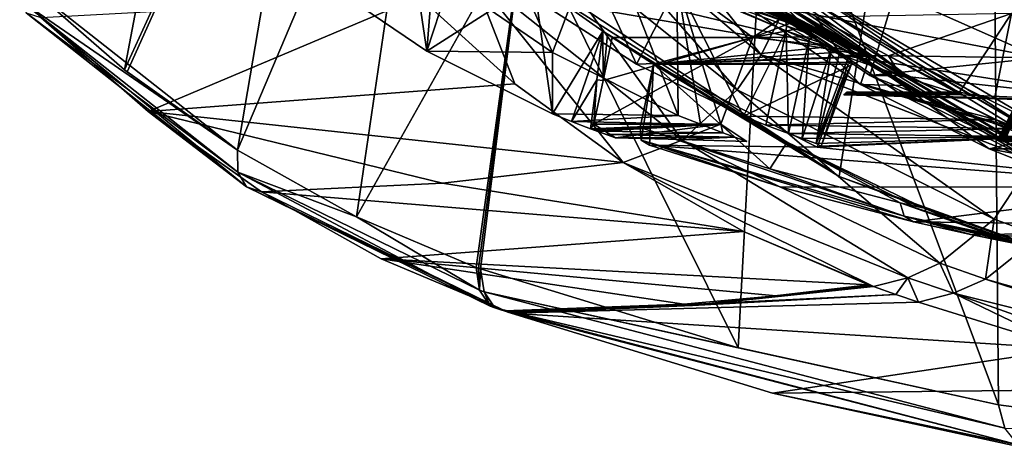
# Model space of a CAD drawing. Header units: metres. Extents: x -150 to 307, y -550 to 84.
# Tile 218 of 256: x 172 to 192, y -59 to -50. Entities that reach past the tile are written whole.
import ezdxf

# ---------------------------------------------------------------- set-up
doc = ezdxf.new("R2010")
doc.units = ezdxf.units.M
doc.layers.add('solid_26006363', color=7, linetype='CONTINUOUS')

msp = doc.modelspace()

# ---------------------------------------------------------------- linework, layer by layer
at = {"layer": 'solid_26006363'}
for points in [[(191.751968, -36.109638, 906.630066), (189.043106, -53.510475, 898.924683), (181.473862, -48.523788, 892.180725)], [(191.751968, -36.109638, 906.630066), (196.982224, -56.357677, 905.998169), (189.043106, -53.510475, 898.924683)], [(191.751968, -36.109638, 906.630066), (198.412628, -38.132488, 912.564453), (196.982224, -56.357677, 905.998169)], [(176.492813, -41.099052, 893.02002), (172.473587, -49.536057, 886.219849), (174.548615, -51.348377, 888.065308)], [(178.633972, -42.417931, 894.968262), (176.492813, -41.099052, 893.02002), (174.548615, -51.348377, 888.065308)], [(178.633972, -42.417931, 894.968262), (174.548615, -51.348377, 888.065308), (174.599274, -51.388405, 888.110352)], [(178.633972, -42.417931, 894.968262), (174.599274, -51.388405, 888.110352), (176.839172, -52.977718, 890.10498)], [(180.839264, -43.515701, 896.967285), (178.633972, -42.417931, 894.968262), (176.839172, -52.977718, 890.10498)], [(180.678864, -50.967834, 890.634216), (178.230392, -49.30151, 888.494507), (179.447861, -42.695282, 891.622009)], [(180.678864, -50.967834, 890.634216), (179.447861, -42.695282, 891.622009), (181.473862, -48.523788, 892.180725)], [(180.839264, -43.515701, 896.967285), (176.839172, -52.977718, 890.10498), (179.250671, -54.327988, 892.254761)], [(182.65593, -48.26078, 897.525696), (180.839264, -43.515701, 896.967285), (179.250671, -54.327988, 892.254761)], [(187.598969, -45.674866, 903.051331), (182.65593, -48.26078, 897.525696), (186.989639, -56.987038, 899.155151)], [(187.598969, -45.674866, 903.051331), (186.989639, -56.987038, 899.155151), (192.274445, -58.140369, 903.865479)], [(187.598969, -45.674866, 903.051331), (192.274445, -58.140369, 903.865479), (192.169586, -46.631733, 907.135315)], [(183.12532, -47.3769, 873.885986), (183.630661, -46.2593, 873.306335), (187.460876, -51.040459, 877.56366)], [(183.630661, -46.2593, 873.306335), (187.885071, -50.204109, 877.087219), (187.460876, -51.040459, 877.56366)], [(181.154816, -46.356361, 885.891663), (180.804352, -49.330643, 885.579407), (183.226212, -50.993465, 887.737183)], [(181.154816, -46.356361, 885.891663), (183.226212, -50.993465, 887.737183), (184.235229, -48.338406, 888.636169)], [(192.169586, -46.631733, 907.135315), (192.274445, -58.140369, 903.865479), (197.669891, -58.843464, 908.672302)], [(192.169586, -46.631733, 907.135315), (197.669891, -58.843464, 908.672302), (196.779678, -47.213314, 911.235229)], [(189.08371, -51.0513, 887.826416), (188.572754, -50.269402, 888.710449), (182.898163, -47.184032, 883.654602)], [(186.196533, -49.770641, 885.254028), (189.08371, -51.0513, 887.826416), (182.898163, -47.184032, 883.654602)], [(182.607239, -48.24622, 874.478699), (183.12532, -47.3769, 873.885986), (186.97226, -51.752003, 878.112183)], [(183.12532, -47.3769, 873.885986), (187.460876, -51.040459, 877.56366), (186.97226, -51.752003, 878.112183)], [(182.65593, -48.26078, 897.525696), (179.250671, -54.327988, 892.254761), (181.681183, -55.351597, 894.422852)], [(181.585617, -49.371914, 875.645142), (182.607239, -48.24622, 874.478699), (185.856567, -52.771866, 879.364075)], [(182.65593, -48.26078, 897.525696), (181.681183, -55.351597, 894.422852), (181.725037, -55.367546, 894.461792)], [(182.65593, -48.26078, 897.525696), (181.725037, -55.367546, 894.461792), (181.768753, -55.38335, 894.500671)], [(182.65593, -48.26078, 897.525696), (181.768753, -55.38335, 894.500671), (186.989639, -56.987038, 899.155151)], [(182.607239, -48.24622, 874.478699), (186.97226, -51.752003, 878.112183), (185.856567, -52.771866, 879.364075)], [(180.678864, -50.967834, 890.634216), (181.473862, -48.523788, 892.180725), (182.844879, -49.575382, 893.289795)], [(182.844879, -49.575382, 893.289795), (181.473862, -48.523788, 892.180725), (189.043106, -53.510475, 898.924683)], [(183.628311, -48.410374, 885.416748), (184.933533, -51.229946, 886.579712), (182.852814, -49.8937, 884.72583)], [(183.226212, -50.993465, 887.737183), (185.775574, -52.269352, 890.008606), (184.235229, -48.338406, 888.636169)], [(185.758484, -49.619602, 887.314697), (184.933533, -51.229946, 886.579712), (183.628311, -48.410374, 885.416748)], [(185.775574, -52.269352, 890.008606), (185.745285, -49.555222, 889.981628), (184.235229, -48.338406, 888.636169)], [(180.804352, -49.330643, 885.579407), (178.230392, -49.30151, 888.494507), (180.678864, -50.967834, 890.634216)], [(182.461823, -51.628632, 878.7052), (180.520279, -49.867546, 876.858643), (181.585617, -49.371914, 875.645142)], [(183.226212, -50.993465, 887.737183), (180.804352, -49.330643, 885.579407), (180.678864, -50.967834, 890.634216)], [(181.585617, -49.371914, 875.645142), (185.856567, -52.771866, 879.364075), (184.658844, -53.226795, 880.707642)], [(182.461823, -51.628632, 878.7052), (181.585617, -49.371914, 875.645142), (184.658844, -53.226795, 880.707642)], [(184.837219, -49.915287, 882.475891), (189.660645, -51.071003, 880.463867), (187.2323, -49.403614, 878.300293)], [(186.358704, -49.41954, 877.521973), (187.2323, -49.403614, 878.300293), (189.660645, -51.071003, 880.463867)], [(186.411514, -49.463459, 877.56897), (186.358704, -49.41954, 877.521973), (189.660645, -51.071003, 880.463867)], [(186.464386, -49.507267, 877.616089), (186.411514, -49.463459, 877.56897), (189.660645, -51.071003, 880.463867)], [(186.517334, -49.550957, 877.663269), (186.464386, -49.507267, 877.616089), (189.660645, -51.071003, 880.463867)], [(176.839172, -52.977718, 890.10498), (172.473587, -49.536057, 886.219849), (172.420654, -49.925827, 885.857178)], [(176.839172, -52.977718, 890.10498), (174.548615, -51.348377, 888.065308), (172.473587, -49.536057, 886.219849)], [(183.226837, -52.237297, 892.884094), (180.678864, -50.967834, 890.634216), (182.844879, -49.575382, 893.289795)], [(184.246811, -50.561283, 894.414124), (182.844879, -49.575382, 893.289795), (189.043106, -53.510475, 898.924683)], [(183.226837, -52.237297, 892.884094), (182.844879, -49.575382, 893.289795), (184.246811, -50.561283, 894.414124)], [(185.758484, -49.619602, 887.314697), (187.102188, -52.28603, 888.511902), (184.933533, -51.229946, 886.579712)], [(187.917908, -50.261395, 889.448608), (185.745285, -49.555222, 889.981628), (187.291565, -50.687462, 891.359314)], [(186.640579, -52.445564, 890.779297), (187.291565, -50.687462, 891.359314), (185.745285, -49.555222, 889.981628)], [(186.22876, -52.450905, 890.412354), (186.640579, -52.445564, 890.779297), (185.745285, -49.555222, 889.981628)], [(185.775574, -52.269352, 890.008606), (186.22876, -52.450905, 890.412354), (185.745285, -49.555222, 889.981628)], [(187.964752, -50.552555, 889.280396), (187.102188, -52.28603, 888.511902), (185.758484, -49.619602, 887.314697)], [(187.972443, -50.456558, 889.309875), (187.964752, -50.552555, 889.280396), (185.758484, -49.619602, 887.314697)], [(187.956757, -50.371365, 889.361328), (187.972443, -50.456558, 889.309875), (185.758484, -49.619602, 887.314697)], [(186.608871, -49.837791, 888.160583), (187.956757, -50.371365, 889.361328), (185.758484, -49.619602, 887.314697)], [(186.570358, -49.594536, 877.71051), (186.517334, -49.550957, 877.663269), (189.660645, -51.071003, 880.463867)], [(186.623459, -49.638, 877.757813), (186.570358, -49.594536, 877.71051), (189.660645, -51.071003, 880.463867)], [(186.67662, -49.681351, 877.805176), (186.623459, -49.638, 877.757813), (189.660645, -51.071003, 880.463867)], [(186.729843, -49.72459, 877.8526), (186.67662, -49.681351, 877.805176), (189.660645, -51.071003, 880.463867)], [(188.095947, -49.719193, 877.054077), (190.413345, -51.457504, 879.361328), (187.950958, -49.775463, 877.16748)], [(188.095947, -49.719193, 877.054077), (188.228653, -49.579399, 877.028442), (193.147156, -52.690483, 881.552979)], [(188.095947, -49.719193, 877.054077), (193.003433, -52.749283, 881.669067), (190.413345, -51.457504, 879.361328)], [(188.095947, -49.719193, 877.054077), (193.147156, -52.690483, 881.552979), (193.003433, -52.749283, 881.669067)], [(188.228653, -49.579399, 877.028442), (194.607849, -49.525681, 881.611633), (193.262192, -52.539745, 881.511719)], [(190.681854, -51.25491, 879.214172), (188.228653, -49.579399, 877.028442), (193.262192, -52.539745, 881.511719)], [(190.681854, -51.25491, 879.214172), (193.147156, -52.690483, 881.552979), (188.228653, -49.579399, 877.028442)], [(175.027496, -52.187424, 886.915344), (172.851715, -50.286106, 884.981445), (180.520279, -49.867546, 876.858643)], [(175.027496, -52.187424, 886.915344), (180.520279, -49.867546, 876.858643), (182.461823, -51.628632, 878.7052)], [(182.852814, -49.8937, 884.72583), (184.933533, -51.229946, 886.579712), (189.660645, -51.071003, 880.463867)], [(184.837219, -49.915287, 882.475891), (182.852814, -49.8937, 884.72583), (189.660645, -51.071003, 880.463867)], [(186.196533, -49.770641, 885.254028), (193.118988, -51.102604, 883.276917), (189.08371, -51.0513, 887.826416)], [(186.196533, -49.770641, 885.254028), (190.172272, -49.790085, 880.651489), (193.118988, -51.102604, 883.276917)], [(186.608871, -49.837791, 888.160583), (187.917908, -50.261395, 889.448608), (187.956757, -50.371365, 889.361328)], [(186.783157, -49.767712, 877.900146), (186.729843, -49.72459, 877.8526), (189.660645, -51.071003, 880.463867)], [(186.836533, -49.810722, 877.947693), (186.783157, -49.767712, 877.900146), (189.660645, -51.071003, 880.463867)], [(186.889984, -49.853619, 877.9953), (186.836533, -49.810722, 877.947693), (189.660645, -51.071003, 880.463867)], [(186.943497, -49.8964, 878.042969), (186.889984, -49.853619, 877.9953), (189.660645, -51.071003, 880.463867)], [(186.997086, -49.939068, 878.090698), (186.943497, -49.8964, 878.042969), (189.660645, -51.071003, 880.463867)], [(190.413345, -51.457504, 879.361328), (187.203491, -49.775478, 878.006409), (187.950958, -49.775463, 877.16748)], [(190.172272, -49.790085, 880.651489), (187.203491, -49.775478, 878.006409), (189.665741, -51.457424, 880.200195)], [(190.413345, -51.457504, 879.361328), (189.665741, -51.457424, 880.200195), (187.203491, -49.775478, 878.006409)], [(190.172272, -49.790085, 880.651489), (189.665741, -51.457424, 880.200195), (193.118988, -51.102604, 883.276917)], [(172.420654, -49.925827, 885.857178), (176.842819, -53.420937, 889.785339), (176.839172, -52.977718, 890.10498)], [(172.420654, -49.925827, 885.857178), (172.55513, -50.192547, 885.416809), (176.842819, -53.420937, 889.785339)], [(189.473022, -51.640362, 880.296692), (187.814484, -49.939999, 877.172485), (186.997086, -49.939068, 878.090698)], [(189.473022, -51.640362, 880.296692), (186.997086, -49.939068, 878.090698), (189.660645, -51.071003, 880.463867)], [(189.473022, -51.640362, 880.296692), (187.856186, -49.972786, 877.209656), (187.814484, -49.939999, 877.172485)], [(189.473022, -51.640362, 880.296692), (187.897934, -50.005466, 877.246826), (187.856186, -49.972786, 877.209656)], [(192.896744, -52.950024, 881.700012), (187.932419, -50.023842, 877.192078), (187.897934, -50.005466, 877.246826)], [(190.33522, -51.666428, 879.418152), (192.896744, -52.950024, 881.700012), (187.897934, -50.005466, 877.246826)], [(189.473022, -51.640362, 880.296692), (190.33522, -51.666428, 879.418152), (187.897934, -50.005466, 877.246826)], [(192.946289, -53.120308, 881.565308), (187.916916, -50.165527, 877.085327), (187.948822, -50.059082, 877.142761)], [(192.95816, -53.003593, 881.606201), (187.948822, -50.059082, 877.142761), (187.932419, -50.023842, 877.192078)], [(192.896744, -52.950024, 881.700012), (192.95816, -53.003593, 881.606201), (187.932419, -50.023842, 877.192078)], [(192.95816, -53.003593, 881.606201), (192.946289, -53.120308, 881.565308), (187.948822, -50.059082, 877.142761)], [(172.55513, -50.192547, 885.416809), (177.017365, -53.715504, 889.379761), (176.842819, -53.420937, 889.785339)], [(172.55513, -50.192547, 885.416809), (172.851715, -50.286106, 884.981445), (177.017365, -53.715504, 889.379761)], [(175.027496, -52.187424, 886.915344), (177.017365, -53.715504, 889.379761), (172.851715, -50.286106, 884.981445)], [(188.10878, -50.37698, 889.557434), (187.917908, -50.261395, 889.448608), (187.291565, -50.687462, 891.359314)], [(190.338516, -51.876255, 879.273193), (187.460876, -51.040459, 877.56366), (187.885071, -50.204109, 877.087219)], [(192.946289, -53.120308, 881.565308), (187.885071, -50.204109, 877.087219), (187.916916, -50.165527, 877.085327)], [(187.885071, -50.204109, 877.087219), (192.92067, -53.164673, 881.573547), (190.338516, -51.876255, 879.273193)], [(192.946289, -53.120308, 881.565308), (192.92067, -53.164673, 881.573547), (187.885071, -50.204109, 877.087219)], [(187.956757, -50.371365, 889.361328), (187.917908, -50.261395, 889.448608), (188.10878, -50.37698, 889.557434)], [(190.294632, -51.46629, 888.905334), (188.597458, -50.278137, 888.732483), (188.572754, -50.269402, 888.710449)], [(190.294632, -51.46629, 888.905334), (188.572754, -50.269402, 888.710449), (189.08371, -51.0513, 887.826416)], [(190.040817, -51.062744, 889.377502), (192.535492, -50.201134, 884.098816), (188.597458, -50.278137, 888.732483)], [(190.294632, -51.46629, 888.905334), (190.040817, -51.062744, 889.377502), (188.597458, -50.278137, 888.732483)], [(190.040817, -51.062744, 889.377502), (191.478195, -51.800484, 890.057678), (192.535492, -50.201134, 884.098816)], [(191.478195, -51.800484, 890.057678), (192.191727, -51.933399, 889.689331), (192.535492, -50.201134, 884.098816)], [(192.191727, -51.933399, 889.689331), (195.248383, -52.011559, 886.515869), (192.535492, -50.201134, 884.098816)], [(188.299713, -50.491623, 889.66687), (188.10878, -50.37698, 889.557434), (187.291565, -50.687462, 891.359314)], [(188.598297, -50.678074, 889.86554), (188.299713, -50.491623, 889.66687), (187.291565, -50.687462, 891.359314)], [(188.128189, -50.431747, 889.514038), (187.956757, -50.371365, 889.361328), (188.10878, -50.37698, 889.557434)], [(187.956757, -50.371365, 889.361328), (188.598297, -50.678074, 889.86554), (187.972443, -50.456558, 889.309875)], [(188.128189, -50.431747, 889.514038), (188.598297, -50.678074, 889.86554), (187.956757, -50.371365, 889.361328)], [(188.43248, -50.714165, 889.697144), (187.964752, -50.552555, 889.280396), (187.972443, -50.456558, 889.309875)], [(188.43248, -50.714165, 889.697144), (187.972443, -50.456558, 889.309875), (188.598297, -50.678074, 889.86554)], [(188.128189, -50.431747, 889.514038), (188.10878, -50.37698, 889.557434), (188.299713, -50.491623, 889.66687)], [(188.128189, -50.431747, 889.514038), (188.299713, -50.491623, 889.66687), (188.598297, -50.678074, 889.86554)], [(183.612289, -52.392242, 893.226501), (183.226837, -52.237297, 892.884094), (184.246811, -50.561283, 894.414124)], [(184.124405, -51.55032, 893.995972), (183.612289, -52.392242, 893.226501), (184.246811, -50.561283, 894.414124)], [(184.067917, -52.445564, 893.666748), (187.291565, -50.687462, 891.359314), (186.640579, -52.445564, 890.779297)], [(184.067917, -52.445564, 893.666748), (184.251236, -51.563408, 894.118652), (187.291565, -50.687462, 891.359314)], [(184.251236, -51.563408, 894.118652), (184.124405, -51.55032, 893.995972), (184.246811, -50.561283, 894.414124)], [(184.341888, -50.625, 894.489929), (184.246811, -50.561283, 894.414124), (189.043106, -53.510475, 898.924683)], [(184.251236, -51.563408, 894.118652), (184.246811, -50.561283, 894.414124), (184.341888, -50.625, 894.489929)], [(184.251236, -51.563408, 894.118652), (184.341888, -50.625, 894.489929), (184.435532, -50.687462, 894.564819)], [(184.251236, -51.563408, 894.118652), (184.435532, -50.687462, 894.564819), (187.291565, -50.687462, 891.359314)], [(184.435532, -50.687462, 894.564819), (184.341888, -50.625, 894.489929), (189.043106, -53.510475, 898.924683)], [(184.435532, -50.687462, 894.564819), (189.043106, -53.510475, 898.924683), (185.272049, -51.230045, 895.234985)], [(187.291565, -50.687462, 891.359314), (184.435532, -50.687462, 894.564819), (185.272049, -51.230045, 895.234985)], [(188.894623, -50.875717, 890.108887), (187.291565, -50.687462, 891.359314), (185.272049, -51.230045, 895.234985)], [(187.964752, -50.552555, 889.280396), (187.555588, -52.46767, 888.915833), (187.102188, -52.28603, 888.511902)], [(188.894623, -50.875717, 890.108887), (188.598297, -50.678074, 889.86554), (187.291565, -50.687462, 891.359314)], [(187.964752, -50.552555, 889.280396), (188.011215, -52.638966, 889.321777), (187.555588, -52.46767, 888.915833)], [(188.43248, -50.714165, 889.697144), (188.011215, -52.638966, 889.321777), (187.964752, -50.552555, 889.280396)], [(188.43248, -50.714165, 889.697144), (188.292877, -52.740509, 889.572754), (188.011215, -52.638966, 889.321777)], [(188.43248, -50.714165, 889.697144), (188.894623, -50.875717, 890.108887), (188.292877, -52.740509, 889.572754)], [(188.43248, -50.714165, 889.697144), (188.598297, -50.678074, 889.86554), (188.894623, -50.875717, 890.108887)], [(189.057449, -50.986584, 890.253967), (188.894623, -50.875717, 890.108887), (185.272049, -51.230045, 895.234985)], [(188.894623, -50.875717, 890.108887), (188.574844, -52.840504, 889.823975), (188.292877, -52.740509, 889.572754)], [(189.057449, -50.986584, 890.253967), (188.574844, -52.840504, 889.823975), (188.894623, -50.875717, 890.108887)], [(183.226212, -50.993465, 887.737183), (180.678864, -50.967834, 890.634216), (183.226837, -52.237297, 892.884094)], [(183.226212, -50.993465, 887.737183), (183.226837, -52.237297, 892.884094), (185.775574, -52.269352, 890.008606)], [(184.933533, -51.229946, 886.579712), (187.102188, -52.28603, 888.511902), (189.660645, -51.071003, 880.463867)], [(189.220627, -51.096512, 890.399353), (189.057449, -50.986584, 890.253967), (185.272049, -51.230045, 895.234985)], [(189.303619, -51.190956, 890.591248), (189.220627, -51.096512, 890.399353), (185.272049, -51.230045, 895.234985)], [(186.97226, -51.752003, 878.112183), (187.460876, -51.040459, 877.56366), (192.182816, -54.376957, 882.491455)], [(187.102188, -52.28603, 888.511902), (192.216904, -52.350327, 882.741394), (189.660645, -51.071003, 880.463867)], [(187.460876, -51.040459, 877.56366), (192.968918, -53.184498, 881.616455), (192.182816, -54.376957, 882.491455)], [(192.92067, -53.164673, 881.573547), (192.968918, -53.184498, 881.616455), (187.460876, -51.040459, 877.56366)], [(190.338516, -51.876255, 879.273193), (192.92067, -53.164673, 881.573547), (187.460876, -51.040459, 877.56366)], [(189.220627, -51.096512, 890.399353), (188.574844, -52.840504, 889.823975), (189.057449, -50.986584, 890.253967)], [(189.303619, -51.190956, 890.591248), (188.574844, -52.840504, 889.823975), (189.220627, -51.096512, 890.399353)], [(189.08371, -51.0513, 887.826416), (193.118988, -51.102604, 883.276917), (195.248383, -52.011559, 886.515869)], [(190.294632, -51.46629, 888.905334), (189.08371, -51.0513, 887.826416), (195.248383, -52.011559, 886.515869)], [(189.473022, -51.640362, 880.296692), (189.660645, -51.071003, 880.463867), (192.216904, -52.350327, 882.741394)], [(189.665741, -51.457424, 880.200195), (192.255829, -52.749889, 882.507874), (193.118988, -51.102604, 883.276917)], [(191.492966, -51.827778, 890.021912), (191.478195, -51.800484, 890.057678), (190.040817, -51.062744, 889.377502)], [(191.507813, -51.854904, 889.986206), (190.040817, -51.062744, 889.377502), (190.294632, -51.46629, 888.905334)], [(191.492966, -51.827778, 890.021912), (190.040817, -51.062744, 889.377502), (191.507813, -51.854904, 889.986206)], [(192.255829, -52.749889, 882.507874), (192.283768, -52.761673, 882.532776), (193.118988, -51.102604, 883.276917)], [(192.283768, -52.761673, 882.532776), (192.31163, -52.773373, 882.557617), (193.118988, -51.102604, 883.276917)], [(192.31163, -52.773373, 882.557617), (192.339462, -52.784992, 882.582397), (193.118988, -51.102604, 883.276917)], [(192.339462, -52.784992, 882.582397), (192.367233, -52.796532, 882.607178), (193.118988, -51.102604, 883.276917)], [(192.367233, -52.796532, 882.607178), (192.394974, -52.807991, 882.631836), (193.118988, -51.102604, 883.276917)], [(185.272049, -51.230045, 895.234985), (185.002808, -52.517292, 894.577576), (185.025101, -52.773731, 894.361328)], [(185.272049, -51.230045, 895.234985), (187.632278, -53.350163, 896.919128), (185.002808, -52.517292, 894.577576)], [(185.272049, -51.230045, 895.234985), (185.025101, -52.773731, 894.361328), (185.192108, -52.874516, 894.098755)], [(185.272049, -51.230045, 895.234985), (185.192108, -52.874516, 894.098755), (188.597565, -52.915493, 890.246033)], [(189.303619, -51.190956, 890.591248), (185.272049, -51.230045, 895.234985), (189.221649, -51.230045, 890.802063)], [(189.221649, -51.230045, 890.802063), (185.272049, -51.230045, 895.234985), (188.597565, -52.915493, 890.246033)], [(187.987869, -52.810131, 897.433289), (187.632278, -53.350163, 896.919128), (185.272049, -51.230045, 895.234985)], [(187.987869, -52.810131, 897.433289), (185.272049, -51.230045, 895.234985), (189.043106, -53.510475, 898.924683)], [(189.303619, -51.190956, 890.591248), (188.673294, -52.894989, 890.031433), (188.574844, -52.840504, 889.823975)], [(189.221649, -51.230045, 890.802063), (188.597565, -52.915493, 890.246033), (188.673294, -52.894989, 890.031433)], [(189.303619, -51.190956, 890.591248), (189.221649, -51.230045, 890.802063), (188.673294, -52.894989, 890.031433)], [(190.681854, -51.25491, 879.214172), (193.262192, -52.539745, 881.511719), (193.147156, -52.690483, 881.552979)], [(176.839172, -52.977718, 890.10498), (174.599274, -51.388405, 888.110352), (174.548615, -51.348377, 888.065308)], [(193.003433, -52.749283, 881.669067), (192.255829, -52.749889, 882.507874), (189.665741, -51.457424, 880.200195)], [(190.413345, -51.457504, 879.361328), (193.003433, -52.749283, 881.669067), (189.665741, -51.457424, 880.200195)], [(191.507813, -51.854904, 889.986206), (190.294632, -51.46629, 888.905334), (195.248383, -52.011559, 886.515869)], [(175.027496, -52.187424, 886.915344), (182.461823, -51.628632, 878.7052), (184.658844, -53.226795, 880.707642)], [(184.124405, -51.55032, 893.995972), (183.998077, -52.539108, 893.568237), (183.612289, -52.392242, 893.226501)], [(184.067917, -52.445564, 893.666748), (183.998077, -52.539108, 893.568237), (184.124405, -51.55032, 893.995972)], [(184.067917, -52.445564, 893.666748), (184.124405, -51.55032, 893.995972), (184.251236, -51.563408, 894.118652)], [(192.079834, -52.944893, 882.619263), (190.33522, -51.666428, 879.418152), (189.473022, -51.640362, 880.296692)], [(189.473022, -51.640362, 880.296692), (192.671112, -52.532295, 883.146118), (193.127563, -52.703899, 883.552795)], [(192.079834, -52.944893, 882.619263), (189.473022, -51.640362, 880.296692), (193.127563, -52.703899, 883.552795)], [(189.473022, -51.640362, 880.296692), (192.216904, -52.350327, 882.741394), (192.671112, -52.532295, 883.146118)], [(192.079834, -52.944893, 882.619263), (192.896744, -52.950024, 881.700012), (190.33522, -51.666428, 879.418152)], [(185.856567, -52.771866, 879.364075), (186.97226, -51.752003, 878.112183), (191.082367, -55.267845, 883.721985)], [(186.97226, -51.752003, 878.112183), (192.182816, -54.376957, 882.491455), (191.082367, -55.267845, 883.721985)], [(191.478195, -51.800484, 890.057678), (189.135818, -51.854691, 892.862366), (192.191727, -51.933399, 889.689331)], [(191.478195, -51.800484, 890.057678), (189.167175, -51.827587, 892.739319), (189.135818, -51.854691, 892.862366)], [(189.16272, -51.840729, 892.734375), (189.135818, -51.854691, 892.862366), (189.167175, -51.827587, 892.739319)], [(192.191727, -51.933399, 889.689331), (189.135818, -51.854691, 892.862366), (189.16272, -51.840729, 892.734375)], [(189.16272, -51.840729, 892.734375), (189.167175, -51.827587, 892.739319), (189.198532, -51.800484, 892.616333)], [(189.189331, -51.827259, 892.607849), (189.16272, -51.840729, 892.734375), (189.198532, -51.800484, 892.616333)], [(189.16272, -51.840729, 892.734375), (189.189331, -51.827259, 892.607849), (195.248383, -52.011559, 886.515869)], [(189.16272, -51.840729, 892.734375), (195.248383, -52.011559, 886.515869), (192.191727, -51.933399, 889.689331)], [(191.478195, -51.800484, 890.057678), (189.198532, -51.800484, 892.616333), (189.167175, -51.827587, 892.739319)], [(191.492966, -51.827778, 890.021912), (189.189331, -51.827259, 892.607849), (191.478195, -51.800484, 890.057678)], [(189.189331, -51.827259, 892.607849), (189.198532, -51.800484, 892.616333), (191.478195, -51.800484, 890.057678)], [(189.189331, -51.827259, 892.607849), (191.507813, -51.854904, 889.986206), (195.248383, -52.011559, 886.515869)], [(191.492966, -51.827778, 890.021912), (191.507813, -51.854904, 889.986206), (189.189331, -51.827259, 892.607849)], [(175.027496, -52.187424, 886.915344), (184.658844, -53.226795, 880.707642), (180.99823, -53.64603, 884.828674)], [(175.027496, -52.187424, 886.915344), (180.99823, -53.64603, 884.828674), (177.325577, -53.817539, 888.961182)], [(175.027496, -52.187424, 886.915344), (177.325577, -53.817539, 888.961182), (177.017365, -53.715504, 889.379761)], [(185.775574, -52.269352, 890.008606), (183.226837, -52.237297, 892.884094), (183.612289, -52.392242, 893.226501)], [(185.775574, -52.269352, 890.008606), (183.612289, -52.392242, 893.226501), (186.22876, -52.450905, 890.412354)], [(187.555588, -52.46767, 888.915833), (192.216904, -52.350327, 882.741394), (187.102188, -52.28603, 888.511902)], [(186.22876, -52.450905, 890.412354), (183.612289, -52.392242, 893.226501), (183.998077, -52.539108, 893.568237)], [(184.283615, -52.582657, 893.84021), (183.998077, -52.539108, 893.568237), (184.067917, -52.445564, 893.666748)], [(184.067154, -52.564568, 893.629395), (186.22876, -52.450905, 890.412354), (183.998077, -52.539108, 893.568237)], [(184.136398, -52.589859, 893.690918), (186.22876, -52.450905, 890.412354), (184.067154, -52.564568, 893.629395)], [(184.283615, -52.582657, 893.84021), (184.067917, -52.445564, 893.666748), (186.640579, -52.445564, 890.779297)], [(184.136398, -52.589859, 893.690918), (186.684174, -52.622192, 890.818115), (186.22876, -52.450905, 890.412354)], [(184.283615, -52.582657, 893.84021), (186.640579, -52.445564, 890.779297), (184.502045, -52.721436, 894.015747)], [(185.834839, -52.758656, 892.63269), (184.502045, -52.721436, 894.015747), (186.640579, -52.445564, 890.779297)], [(190.358612, -54.31638, 899.120117), (185.025101, -52.773731, 894.361328), (185.002808, -52.517292, 894.577576)], [(187.632278, -53.350163, 896.919128), (190.358612, -54.31638, 899.120117), (185.002808, -52.517292, 894.577576)], [(185.834839, -52.758656, 892.63269), (186.640579, -52.445564, 890.779297), (187.167999, -52.795876, 891.249207)], [(186.22876, -52.450905, 890.412354), (186.684174, -52.622192, 890.818115), (186.640579, -52.445564, 890.779297)], [(186.925964, -52.709652, 891.033569), (187.167999, -52.795876, 891.249207), (186.640579, -52.445564, 890.779297)], [(186.684174, -52.622192, 890.818115), (186.925964, -52.709652, 891.033569), (186.640579, -52.445564, 890.779297)], [(187.555588, -52.46767, 888.915833), (192.671112, -52.532295, 883.146118), (192.216904, -52.350327, 882.741394)], [(187.555588, -52.46767, 888.915833), (188.011215, -52.638966, 889.321777), (192.671112, -52.532295, 883.146118)], [(184.502045, -52.721436, 894.015747), (184.067154, -52.564568, 893.629395), (183.998077, -52.539108, 893.568237)], [(184.283615, -52.582657, 893.84021), (184.502045, -52.721436, 894.015747), (183.998077, -52.539108, 893.568237)], [(184.502045, -52.721436, 894.015747), (184.136398, -52.589859, 893.690918), (184.067154, -52.564568, 893.629395)], [(184.319107, -52.655998, 893.853271), (186.684174, -52.622192, 890.818115), (184.136398, -52.589859, 893.690918)], [(184.502045, -52.721436, 894.015747), (184.319107, -52.655998, 893.853271), (184.136398, -52.589859, 893.690918)], [(184.319107, -52.655998, 893.853271), (186.925964, -52.709652, 891.033569), (186.684174, -52.622192, 890.818115)], [(184.502045, -52.721436, 894.015747), (186.925964, -52.709652, 891.033569), (184.319107, -52.655998, 893.853271)], [(185.834839, -52.758656, 892.63269), (186.925964, -52.709652, 891.033569), (184.502045, -52.721436, 894.015747)], [(185.834839, -52.758656, 892.63269), (187.167999, -52.795876, 891.249207), (186.925964, -52.709652, 891.033569)], [(188.011215, -52.638966, 889.321777), (193.127563, -52.703899, 883.552795), (192.671112, -52.532295, 883.146118)], [(188.292877, -52.740509, 889.572754), (193.127563, -52.703899, 883.552795), (188.011215, -52.638966, 889.321777)], [(188.292877, -52.740509, 889.572754), (188.574844, -52.840504, 889.823975), (193.127563, -52.703899, 883.552795)], [(188.574844, -52.840504, 889.823975), (188.673294, -52.894989, 890.031433), (193.127563, -52.703899, 883.552795)], [(188.597565, -52.915493, 890.246033), (196.191895, -53.717037, 886.28302), (193.127563, -52.703899, 883.552795)], [(188.673294, -52.894989, 890.031433), (188.597565, -52.915493, 890.246033), (193.127563, -52.703899, 883.552795)], [(192.079834, -52.944893, 882.619263), (193.127563, -52.703899, 883.552795), (196.191895, -53.717037, 886.28302)], [(184.658844, -53.226795, 880.707642), (185.856567, -52.771866, 879.364075), (190.436493, -55.56134, 884.446106)], [(185.025101, -52.773731, 894.361328), (190.551132, -54.425285, 898.877319), (187.861496, -53.722462, 896.475891)], [(190.358612, -54.31638, 899.120117), (190.551132, -54.425285, 898.877319), (185.025101, -52.773731, 894.361328)], [(185.025101, -52.773731, 894.361328), (187.861496, -53.722462, 896.475891), (185.192108, -52.874516, 894.098755)], [(185.192108, -52.874516, 894.098755), (187.861496, -53.722462, 896.475891), (196.191895, -53.717037, 886.28302)], [(188.597565, -52.915493, 890.246033), (185.192108, -52.874516, 894.098755), (196.191895, -53.717037, 886.28302)], [(185.856567, -52.771866, 879.364075), (191.082367, -55.267845, 883.721985), (190.436493, -55.56134, 884.446106)], [(187.987869, -52.810131, 897.433289), (190.277939, -54.041618, 899.281128), (187.632278, -53.350163, 896.919128)], [(190.518387, -54.097279, 899.496094), (190.277939, -54.041618, 899.281128), (187.987869, -52.810131, 897.433289)], [(190.761337, -54.152546, 899.713257), (187.987869, -52.810131, 897.433289), (189.043106, -53.510475, 898.924683)], [(190.518387, -54.097279, 899.496094), (187.987869, -52.810131, 897.433289), (190.761337, -54.152546, 899.713257)], [(193.032852, -52.757946, 881.693848), (192.255829, -52.749889, 882.507874), (193.003433, -52.749283, 881.669067)], [(193.032852, -52.757946, 881.693848), (192.283768, -52.761673, 882.532776), (192.255829, -52.749889, 882.507874)], [(193.032852, -52.757946, 881.693848), (192.31163, -52.773373, 882.557617), (192.283768, -52.761673, 882.532776)], [(193.032852, -52.757946, 881.693848), (193.061264, -52.76939, 881.718201), (192.31163, -52.773373, 882.557617)], [(193.061264, -52.76939, 881.718201), (192.339462, -52.784992, 882.582397), (192.31163, -52.773373, 882.557617)], [(193.061264, -52.76939, 881.718201), (193.089508, -52.780731, 881.742493), (192.339462, -52.784992, 882.582397)], [(193.089508, -52.780731, 881.742493), (193.117615, -52.791969, 881.766663), (192.339462, -52.784992, 882.582397)], [(193.117615, -52.791969, 881.766663), (192.367233, -52.796532, 882.607178), (192.339462, -52.784992, 882.582397)], [(193.117615, -52.791969, 881.766663), (193.145569, -52.803104, 881.790649), (192.367233, -52.796532, 882.607178)], [(193.145569, -52.803104, 881.790649), (192.394974, -52.807991, 882.631836), (192.367233, -52.796532, 882.607178)], [(179.250671, -54.327988, 892.254761), (176.839172, -52.977718, 890.10498), (176.842819, -53.420937, 889.785339)], [(192.541565, -53.129879, 883.030701), (192.896744, -52.950024, 881.700012), (192.079834, -52.944893, 882.619263)], [(192.541565, -53.129879, 883.030701), (192.079834, -52.944893, 882.619263), (196.191895, -53.717037, 886.28302)], [(180.99823, -53.64603, 884.828674), (184.658844, -53.226795, 880.707642), (187.103104, -54.621769, 882.887512)], [(184.658844, -53.226795, 880.707642), (190.436493, -55.56134, 884.446106), (189.735596, -55.739388, 885.233032)], [(187.103104, -54.621769, 882.887512), (184.658844, -53.226795, 880.707642), (189.735596, -55.739388, 885.233032)], [(192.182816, -54.376957, 882.491455), (192.968918, -53.184498, 881.616455), (193.109009, -54.713943, 883.30835)], [(176.842819, -53.420937, 889.785339), (181.962967, -56.135967, 893.796082), (181.746048, -55.816193, 894.165894)], [(176.842819, -53.420937, 889.785339), (177.017365, -53.715504, 889.379761), (181.962967, -56.135967, 893.796082)], [(179.250671, -54.327988, 892.254761), (176.842819, -53.420937, 889.785339), (181.746048, -55.816193, 894.165894)], [(187.632278, -53.350163, 896.919128), (190.277939, -54.041618, 899.281128), (190.358612, -54.31638, 899.120117)], [(190.761337, -54.152546, 899.713257), (189.043106, -53.510475, 898.924683), (196.982224, -56.357677, 905.998169)], [(177.017365, -53.715504, 889.379761), (182.288818, -56.247395, 893.386841), (181.962967, -56.135967, 893.796082)], [(177.017365, -53.715504, 889.379761), (182.258194, -56.236553, 893.359497), (182.288818, -56.247395, 893.386841)], [(177.017365, -53.715504, 889.379761), (177.325577, -53.817539, 888.961182), (182.258194, -56.236553, 893.359497)], [(180.99823, -53.64603, 884.828674), (187.103104, -54.621769, 882.887512), (177.325577, -53.817539, 888.961182)], [(187.861496, -53.722462, 896.475891), (190.551132, -54.425285, 898.877319), (196.191895, -53.717037, 886.28302)], [(190.551132, -54.425285, 898.877319), (199.288025, -54.53838, 889.041565), (196.191895, -53.717037, 886.28302)], [(179.749847, -55.178074, 891.123169), (177.325577, -53.817539, 888.961182), (187.103104, -54.621769, 882.887512)], [(182.258194, -56.236553, 893.359497), (177.325577, -53.817539, 888.961182), (179.749847, -55.178074, 891.123169)], [(192.042908, -54.661598, 900.664368), (190.358612, -54.31638, 899.120117), (190.277939, -54.041618, 899.281128)], [(191.285889, -54.373096, 900.130493), (190.277939, -54.041618, 899.281128), (190.761337, -54.152546, 899.713257)], [(190.518387, -54.097279, 899.496094), (190.761337, -54.152546, 899.713257), (190.277939, -54.041618, 899.281128)], [(191.706329, -54.537807, 900.438416), (190.277939, -54.041618, 899.281128), (191.285889, -54.373096, 900.130493)], [(192.042908, -54.661598, 900.664368), (190.277939, -54.041618, 899.281128), (191.706329, -54.537807, 900.438416)], [(191.738373, -54.68996, 899.939575), (190.551132, -54.425285, 898.877319), (190.358612, -54.31638, 899.120117)], [(192.312408, -54.754822, 900.827271), (190.358612, -54.31638, 899.120117), (192.042908, -54.661598, 900.664368)], [(192.528381, -54.824738, 900.940247), (190.358612, -54.31638, 899.120117), (192.312408, -54.754822, 900.827271)], [(192.701584, -54.876278, 901.011536), (190.358612, -54.31638, 899.120117), (192.528381, -54.824738, 900.940247)], [(192.840897, -54.912292, 901.042786), (190.358612, -54.31638, 899.120117), (192.701584, -54.876278, 901.011536)], [(191.738373, -54.68996, 899.939575), (190.358612, -54.31638, 899.120117), (192.840897, -54.912292, 901.042786)], [(191.285889, -54.373096, 900.130493), (190.761337, -54.152546, 899.713257), (196.982224, -56.357677, 905.998169)], [(179.250671, -54.327988, 892.254761), (181.746048, -55.816193, 894.165894), (181.681183, -55.351597, 894.422852)], [(191.738373, -54.68996, 899.939575), (199.288025, -54.53838, 889.041565), (190.551132, -54.425285, 898.877319)], [(191.082367, -55.267845, 883.721985), (192.182816, -54.376957, 882.491455), (192.005386, -55.588802, 884.536072)], [(191.706329, -54.537807, 900.438416), (191.285889, -54.373096, 900.130493), (196.982224, -56.357677, 905.998169)], [(192.182816, -54.376957, 882.491455), (193.109009, -54.713943, 883.30835), (192.005386, -55.588802, 884.536072)], [(179.749847, -55.178074, 891.123169), (187.103104, -54.621769, 882.887512), (189.632767, -55.702999, 885.141785)], [(189.684189, -55.720829, 885.1875), (187.103104, -54.621769, 882.887512), (189.735596, -55.739388, 885.233032)], [(189.684189, -55.720829, 885.1875), (189.632767, -55.702999, 885.141785), (187.103104, -54.621769, 882.887512)], [(192.042908, -54.661598, 900.664368), (191.706329, -54.537807, 900.438416), (196.982224, -56.357677, 905.998169)], [(191.738373, -54.68996, 899.939575), (201.240189, -54.957973, 890.780884), (199.288025, -54.53838, 889.041565)], [(191.738373, -54.68996, 899.939575), (192.942169, -54.92894, 901.016357), (201.240189, -54.957973, 890.780884)], [(191.738373, -54.68996, 899.939575), (192.840897, -54.912292, 901.042786), (192.942169, -54.92894, 901.016357)], [(192.005386, -55.588802, 884.536072), (193.109009, -54.713943, 883.30835), (198.186646, -57.339634, 889.985657)], [(192.312408, -54.754822, 900.827271), (192.042908, -54.661598, 900.664368), (196.982224, -56.357677, 905.998169)], [(192.528381, -54.824738, 900.940247), (192.312408, -54.754822, 900.827271), (196.982224, -56.357677, 905.998169)], [(179.749847, -55.178074, 891.123169), (189.632767, -55.702999, 885.141785), (187.763336, -55.929104, 887.239136)], [(179.749847, -55.178074, 891.123169), (187.763336, -55.929104, 887.239136), (185.891373, -56.095497, 889.340332)], [(182.258194, -56.236553, 893.359497), (179.749847, -55.178074, 891.123169), (185.891373, -56.095497, 889.340332)], [(190.436493, -55.56134, 884.446106), (191.082367, -55.267845, 883.721985), (191.356995, -55.877708, 885.260132)], [(191.082367, -55.267845, 883.721985), (192.005386, -55.588802, 884.536072), (191.356995, -55.877708, 885.260132)], [(181.725037, -55.367546, 894.461792), (181.681183, -55.351597, 894.422852), (181.746048, -55.816193, 894.165894)], [(181.725037, -55.367546, 894.461792), (181.746048, -55.816193, 894.165894), (181.768753, -55.38335, 894.500671)], [(181.746048, -55.816193, 894.165894), (181.839005, -55.849525, 894.248169), (181.768753, -55.38335, 894.500671)], [(186.989639, -56.987038, 899.155151), (181.768753, -55.38335, 894.500671), (181.839005, -55.849525, 894.248169)], [(189.684189, -55.720829, 885.1875), (186.065735, -56.124886, 889.351624), (189.632767, -55.702999, 885.141785)], [(187.763336, -55.929104, 887.239136), (189.632767, -55.702999, 885.141785), (186.065735, -56.124886, 889.351624)], [(190.436493, -55.56134, 884.446106), (190.193146, -55.899418, 885.640686), (189.735596, -55.739388, 885.233032)], [(190.436493, -55.56134, 884.446106), (190.651749, -56.056099, 886.049316), (190.193146, -55.899418, 885.640686)], [(190.436493, -55.56134, 884.446106), (191.356995, -55.877708, 885.260132), (190.651749, -56.056099, 886.049316)], [(191.356995, -55.877708, 885.260132), (192.005386, -55.588802, 884.536072), (197.854614, -57.494167, 890.345398)], [(192.005386, -55.588802, 884.536072), (198.186646, -57.339634, 889.985657), (197.854614, -57.494167, 890.345398)], [(181.746048, -55.816193, 894.165894), (181.962967, -56.135967, 893.796082), (181.839005, -55.849525, 894.248169)], [(192.397827, -58.610176, 903.666931), (181.839005, -55.849525, 894.248169), (182.059845, -56.169807, 893.884338)], [(181.962967, -56.135967, 893.796082), (182.059845, -56.169807, 893.884338), (181.839005, -55.849525, 894.248169)], [(192.274445, -58.140369, 903.865479), (186.989639, -56.987038, 899.155151), (181.839005, -55.849525, 894.248169)], [(192.397827, -58.610176, 903.666931), (192.274445, -58.140369, 903.865479), (181.839005, -55.849525, 894.248169)], [(182.389755, -56.283562, 893.479919), (190.193146, -55.899418, 885.640686), (190.651749, -56.056099, 886.049316)], [(182.389755, -56.283562, 893.479919), (186.065735, -56.124886, 889.351624), (190.193146, -55.899418, 885.640686)], [(189.684189, -55.720829, 885.1875), (189.735596, -55.739388, 885.233032), (186.065735, -56.124886, 889.351624)], [(186.065735, -56.124886, 889.351624), (189.735596, -55.739388, 885.233032), (190.193146, -55.899418, 885.640686)], [(191.356995, -55.877708, 885.260132), (193.699768, -57.004097, 888.765015), (190.651749, -56.056099, 886.049316)], [(191.356995, -55.877708, 885.260132), (197.854614, -57.494167, 890.345398), (196.784378, -57.802509, 891.513367)], [(191.356995, -55.877708, 885.260132), (196.784378, -57.802509, 891.513367), (193.699768, -57.004097, 888.765015)], [(182.258194, -56.236553, 893.359497), (185.891373, -56.095497, 889.340332), (184.090439, -56.199097, 891.362732)], [(182.389755, -56.283562, 893.479919), (190.651749, -56.056099, 886.049316), (193.699768, -57.004097, 888.765015)], [(185.891373, -56.095497, 889.340332), (186.065735, -56.124886, 889.351624), (182.389755, -56.283562, 893.479919)], [(184.090439, -56.199097, 891.362732), (185.891373, -56.095497, 889.340332), (182.389755, -56.283562, 893.479919)], [(185.891373, -56.095497, 889.340332), (187.763336, -55.929104, 887.239136), (186.065735, -56.124886, 889.351624)], [(181.962967, -56.135967, 893.796082), (182.389755, -56.283562, 893.479919), (182.059845, -56.169807, 893.884338)], [(181.962967, -56.135967, 893.796082), (182.288818, -56.247395, 893.386841), (182.389755, -56.283562, 893.479919)], [(192.670029, -58.950066, 903.327209), (182.059845, -56.169807, 893.884338), (182.389755, -56.283562, 893.479919)], [(192.670029, -58.950066, 903.327209), (192.397827, -58.610176, 903.666931), (182.059845, -56.169807, 893.884338)], [(182.258194, -56.236553, 893.359497), (184.090439, -56.199097, 891.362732), (182.288818, -56.247395, 893.386841)], [(184.090439, -56.199097, 891.362732), (182.339218, -56.265392, 893.432983), (182.288818, -56.247395, 893.386841)], [(182.288818, -56.247395, 893.386841), (182.339218, -56.265392, 893.432983), (182.389755, -56.283562, 893.479919)], [(184.090439, -56.199097, 891.362732), (182.389755, -56.283562, 893.479919), (182.339218, -56.265392, 893.432983)], [(187.687439, -57.905144, 898.2005), (182.389755, -56.283562, 893.479919), (193.699768, -57.004097, 888.765015)], [(192.670029, -58.950066, 903.327209), (182.389755, -56.283562, 893.479919), (187.687439, -57.905144, 898.2005)], [(187.687439, -57.905144, 898.2005), (193.699768, -57.004097, 888.765015), (196.784378, -57.802509, 891.513367)], [(193.016617, -59.061905, 902.948608), (187.687439, -57.905144, 898.2005), (196.784378, -57.802509, 891.513367)], [(192.670029, -58.950066, 903.327209), (187.687439, -57.905144, 898.2005), (193.016617, -59.061905, 902.948608)], [(197.669891, -58.843464, 908.672302), (192.274445, -58.140369, 903.865479), (192.397827, -58.610176, 903.666931)]]:
    msp.add_3dface(points, dxfattribs=at)

doc.saveas('drawing.dxf')
